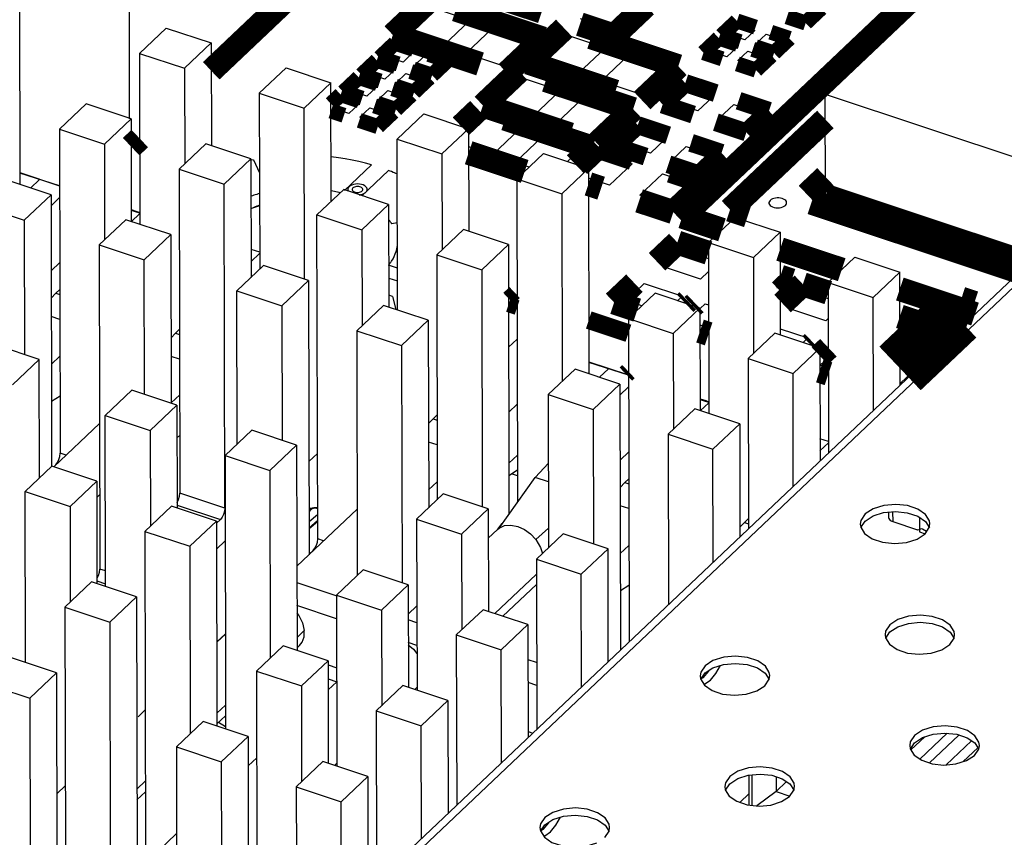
# Model space of a CAD drawing. Extents: x 0 to 1189, y 0 to 841.
# Tile 70 of 256: x 538 to 548, y 317 to 325. Entities that reach past the tile are written whole.
import ezdxf

# ---------------------------------------------------------------- set-up
doc = ezdxf.new("R2010")
doc.units = 0
doc.header["$LTSCALE"] = 65.395
doc.linetypes.add('DASHED', pattern=[0.2, 0.1, -0.1])
doc.layers.get('0').update_dxf_attribs({"linetype": 'CONTINUOUS'})

msp = doc.modelspace()

# ---------------------------------------------------------------- linework, layer by layer
at = {"color": 7, "linetype": 'DASHED'}
msp.add_line((538.7885, 351.7865), (538.849, 323.8222), dxfattribs=at)
at = {"color": 7, "linetype": 'Continuous'}
for p, q in [((552.5482, 330.4241), (545.843, 324.0693)), ((537.7461, 325.2255), (537.7505, 323.1635)), ((541.6193, 324.6834), (541.8918, 324.9416)), ((541.8918, 324.9416), (542.274, 324.8145)), ((543.9166, 324.9426), (543.6895, 324.7273)), ((543.6895, 324.7273), (543.3838, 324.8291)), ((539.2204, 324.735), (538.9522, 324.4808)), ((539.2204, 324.735), (539.6717, 324.5849)), ((542.274, 324.8145), (542.0015, 324.5562)), ((542.2307, 324.48), (542.5032, 324.7382)), ((542.5032, 324.7382), (542.8854, 324.6111)), ((544.8738, 324.6706), (544.9737, 324.7653)), ((544.9737, 324.7653), (545.1359, 324.7114)), ((542.0015, 324.5562), (541.6193, 324.6834)), ((542.9784, 324.4057), (543.2509, 324.6639)), ((543.2509, 324.6639), (543.633, 324.5368)), ((545.036, 324.6167), (544.8738, 324.6706)), ((545.1359, 324.7114), (545.036, 324.6167)), ((545.1473, 324.5796), (545.2472, 324.6743)), ((545.2472, 324.6743), (545.4093, 324.6204)), ((539.4035, 324.3307), (539.6717, 324.5849)), ((539.6717, 324.5849), (539.6739, 323.5538)), ((541.4374, 324.4473), (541.5373, 324.542)), ((541.5373, 324.542), (541.6995, 324.4881)), ((542.8854, 324.6111), (542.6129, 324.3528)), ((543.633, 324.5368), (543.3605, 324.2785)), ((544.6921, 324.4984), (544.7921, 324.5931)), ((544.7921, 324.5931), (544.9542, 324.5392)), ((544.9542, 324.5392), (544.8543, 324.4445)), ((545.3094, 324.5257), (545.1473, 324.5796)), ((545.4093, 324.6204), (545.3094, 324.5257)), ((538.9522, 324.4808), (539.4035, 324.3307)), ((538.9522, 324.4808), (538.9559, 322.7625)), ((541.5996, 324.3934), (541.4374, 324.4473)), ((541.6995, 324.4881), (541.5996, 324.3934)), ((541.7108, 324.3563), (541.8108, 324.451)), ((541.8108, 324.451), (541.9729, 324.3971)), ((542.6129, 324.3528), (542.2307, 324.48)), ((543.5898, 324.2023), (543.8623, 324.4605)), ((543.8623, 324.4605), (544.2444, 324.3334)), ((544.8543, 324.4445), (544.6921, 324.4984)), ((544.9656, 324.4075), (545.0655, 324.5022)), ((545.0655, 324.5022), (545.2277, 324.4482)), ((545.2277, 324.4482), (545.1278, 324.3535)), ((539.4035, 324.3307), (539.4056, 323.3695)), ((540.4239, 324.3346), (540.1557, 324.0804)), ((540.4239, 324.3346), (540.8752, 324.1844)), ((541.2557, 324.2751), (541.3557, 324.3698)), ((541.3557, 324.3698), (541.5178, 324.3159)), ((541.873, 324.3024), (541.7108, 324.3563)), ((541.9729, 324.3971), (541.873, 324.3024)), ((543.3605, 324.2785), (542.9784, 324.4057)), ((544.2444, 324.3334), (543.9719, 324.0751)), ((545.1278, 324.3535), (544.9656, 324.4075)), ((541.4179, 324.2212), (541.2557, 324.2751)), ((541.5178, 324.3159), (541.4179, 324.2212)), ((541.5292, 324.1842), (541.6291, 324.2789)), ((541.6291, 324.2789), (541.7913, 324.2249)), ((542.5242, 323.9752), (542.7967, 324.2335)), ((542.7967, 324.2335), (543.1788, 324.1064)), ((540.8752, 324.1844), (540.607, 323.9303)), ((540.8778, 322.9926), (540.8752, 324.1844)), ((541.0741, 324.103), (541.174, 324.1977)), ((541.174, 324.1977), (541.3362, 324.1437)), ((541.3362, 324.1437), (541.2362, 324.049)), ((541.6913, 324.1302), (541.5292, 324.1842)), ((541.7913, 324.2249), (541.6913, 324.1302)), ((543.9719, 324.0751), (543.5898, 324.2023)), ((540.1557, 324.0804), (540.607, 323.9303)), ((540.1557, 324.0804), (540.1595, 322.3118)), ((541.2362, 324.049), (541.0741, 324.103)), ((541.3475, 324.012), (541.4474, 324.1067)), ((541.4474, 324.1067), (541.6096, 324.0527)), ((541.6096, 324.0527), (541.5097, 323.958)), ((543.1788, 324.1064), (542.9063, 323.8481)), ((543.1356, 323.7718), (543.4081, 324.0301)), ((543.4081, 324.0301), (543.7902, 323.903)), ((544.3187, 323.983), (544.464, 324.1207)), ((544.464, 324.1207), (544.7085, 324.0394)), ((544.7085, 324.0394), (544.5632, 323.9016)), ((545.843, 324.0693), (548.6806, 323.1252)), ((545.8452, 323.0482), (545.843, 324.0693)), ((538.4158, 323.9724), (538.1476, 323.7182)), ((538.8671, 323.8223), (538.4158, 323.9724)), ((540.8924, 323.9308), (540.9923, 324.0255)), ((540.9923, 324.0255), (541.1545, 323.9715)), ((541.1545, 323.9715), (541.0546, 323.8768)), ((541.1658, 323.8398), (541.2658, 323.9345)), ((541.2658, 323.9345), (541.4279, 323.8806)), ((541.5097, 323.958), (541.3475, 324.012)), ((542.9063, 323.8481), (542.5242, 323.9752)), ((544.5632, 323.9016), (544.3187, 323.983)), ((544.7772, 323.8305), (544.9225, 323.9682)), ((544.9225, 323.9682), (545.1671, 323.8868)), ((540.6107, 322.2119), (540.607, 323.9303)), ((541.0546, 323.8768), (540.8924, 323.9308)), ((541.328, 323.7859), (541.1658, 323.8398)), ((541.4279, 323.8806), (541.328, 323.7859)), ((541.5397, 323.6199), (541.808, 323.8741)), ((541.808, 323.8741), (542.2593, 323.724)), ((542.2592, 323.7241), (542.388, 323.8461)), ((542.388, 323.8461), (542.7701, 323.719)), ((543.7902, 323.903), (543.5177, 323.6447)), ((545.1671, 323.8868), (545.0218, 323.7491)), ((538.5989, 323.5681), (538.8671, 323.8223)), ((538.8671, 323.8223), (538.8693, 322.7913)), ((543.5177, 323.6447), (543.1356, 323.7718)), ((545.0218, 323.7491), (544.7772, 323.8305)), ((538.1476, 323.7182), (538.5989, 323.5681)), ((538.1476, 323.7182), (538.1546, 320.4623)), ((541.9911, 323.4698), (542.2593, 323.724)), ((542.2593, 323.724), (542.2615, 322.6929)), ((542.7701, 323.719), (542.4976, 323.4607)), ((542.7268, 323.3844), (542.9993, 323.6427)), ((542.9993, 323.6427), (543.3815, 323.5156)), ((543.8416, 323.5602), (543.9869, 323.6979)), ((543.9869, 323.6979), (544.2315, 323.6166)), ((538.5989, 323.5681), (538.601, 322.6069)), ((539.6193, 323.572), (539.3511, 323.3178)), ((540.0706, 323.4219), (539.6193, 323.572)), ((541.5397, 323.6199), (541.9911, 323.4698)), ((541.5435, 321.9016), (541.5397, 323.6199)), ((542.4976, 323.4607), (542.2597, 323.5399)), ((544.0861, 323.4788), (543.8416, 323.5602)), ((544.2315, 323.6166), (544.0861, 323.4788)), ((544.3001, 323.4076), (544.4454, 323.5454)), ((544.4454, 323.5454), (544.69, 323.464)), ((541.9911, 323.4698), (541.9931, 322.5086)), ((543.0115, 323.4737), (542.7433, 323.2195)), ((543.0115, 323.4737), (543.4628, 323.3236)), ((543.3815, 323.5156), (543.2526, 323.3935)), ((543.4506, 323.3364), (543.5952, 323.4735)), ((543.5952, 323.4735), (543.9009, 323.3718)), ((544.69, 323.464), (544.5447, 323.3263)), ((540.0706, 323.4219), (539.8024, 323.1677)), ((540.0975, 323.4126), (540.064, 323.4063)), ((540.0706, 323.4219), (540.0732, 322.23)), ((540.0975, 323.4126), (540.1574, 323.2804)), ((541.2846, 323.3605), (541.0121, 323.1023)), ((542.8678, 323.3375), (542.7268, 323.3844)), ((543.9009, 323.3718), (543.6738, 323.1566)), ((544.5447, 323.3263), (544.3001, 323.4076)), ((537.7503, 323.2838), (538.1488, 323.1512)), ((538.1488, 323.1493), (537.7503, 323.2753)), ((539.3511, 323.3178), (539.8024, 323.1677)), ((539.3511, 323.3178), (539.3581, 320.0619)), ((541.186, 323.0508), (541.4536, 323.3044)), ((543.1946, 323.0694), (543.4628, 323.3236)), ((543.4628, 323.3236), (543.4673, 321.2615)), ((543.9795, 323.0549), (544.2066, 323.2701)), ((544.2066, 323.2701), (544.5123, 323.1684)), ((538.0625, 323.0597), (537.6111, 323.2099)), ((537.8575, 323.1279), (537.9474, 323.2131)), ((539.8094, 319.9117), (539.8024, 323.1677)), ((542.7433, 323.2195), (543.1946, 323.0694)), ((542.7433, 323.2195), (542.7503, 319.9709)), ((543.6738, 323.1566), (543.463, 323.2267)), ((544.5123, 323.1684), (544.2852, 322.9532)), ((537.7943, 322.8055), (538.0625, 323.0597)), ((538.0625, 323.0597), (538.0684, 320.3324)), ((540.7351, 322.8574), (541.0033, 323.1115)), ((541.4547, 322.9614), (541.0033, 323.1115)), ((543.1946, 323.0694), (543.1987, 321.1854)), ((544.2852, 322.9532), (543.9795, 323.0549)), ((537.3429, 322.9557), (537.7943, 322.8055)), ((538.149, 323.0313), (538.0627, 322.9495)), ((541.1864, 322.7072), (541.4547, 322.9614)), ((541.4547, 322.9614), (541.4569, 321.9304)), ((538.8691, 322.9106), (538.9245, 322.8932)), ((538.9564, 322.8741), (538.8691, 322.9017)), ((538.9554, 322.8709), (538.8693, 322.7893)), ((538.9245, 322.8932), (538.9556, 322.8828)), ((540.7351, 322.8574), (541.1864, 322.7072)), ((540.7422, 319.6014), (540.7351, 322.8574)), ((537.7943, 322.8055), (537.7972, 321.4537)), ((538.8147, 322.8094), (538.5465, 322.5553)), ((539.266, 322.6593), (538.8147, 322.8094)), ((541.5416, 322.7772), (541.4859, 322.7692)), ((544.9371, 322.833), (544.6689, 322.5788)), ((544.9371, 322.833), (545.3884, 322.6829)), ((539.266, 322.6593), (538.9978, 322.4051)), ((539.266, 322.6593), (539.2697, 320.9638)), ((541.1864, 322.7072), (541.1885, 321.746)), ((542.2068, 322.7111), (541.9386, 322.4569)), ((542.6582, 322.561), (542.2068, 322.7111)), ((545.1202, 322.4287), (545.3884, 322.6829)), ((545.3884, 322.6829), (545.3907, 321.6519)), ((538.5465, 322.5553), (538.9978, 322.4051)), ((538.5465, 322.5553), (538.5535, 319.2993)), ((542.39, 322.3068), (542.6582, 322.561)), ((542.6582, 322.561), (542.664, 319.85)), ((544.6689, 322.5788), (545.1202, 322.4287)), ((544.6689, 322.5788), (544.6726, 320.8605)), ((540.1592, 322.4816), (540.0726, 322.5091)), ((540.1589, 322.4705), (540.0728, 322.3889)), ((541.9386, 322.4569), (542.39, 322.3068)), ((541.9386, 322.4569), (541.944, 319.9963)), ((544.206, 322.3399), (544.3876, 322.512)), ((544.3876, 322.512), (544.6692, 322.4183)), ((538.1505, 322.3777), (538.0641, 322.2959)), ((539.0007, 321.0533), (538.9978, 322.4051)), ((539.9305, 322.0948), (540.1987, 322.349)), ((540.65, 322.1988), (540.1987, 322.349)), ((541.5426, 322.323), (541.4546, 322.3523)), ((545.1202, 322.4287), (545.1223, 321.4675)), ((546.1406, 322.4326), (545.8724, 322.1784)), ((546.1406, 322.4326), (546.5919, 322.2825)), ((542.39, 322.3068), (542.3951, 319.924)), ((544.5881, 322.2127), (544.206, 322.3399)), ((544.6695, 322.2899), (544.5881, 322.2127)), ((546.5919, 322.2825), (546.3237, 322.0283)), ((546.5944, 321.148), (546.5919, 322.2825)), ((540.3818, 321.9446), (540.65, 322.1988)), ((540.65, 322.1988), (540.656, 319.4435)), ((541.4562, 322.2231), (541.5428, 322.1943)), ((543.8426, 321.9955), (544.0243, 322.1677)), ((544.0243, 322.1677), (544.4064, 322.0406)), ((545.8724, 322.1784), (546.3237, 322.0283)), ((545.8724, 322.1784), (545.8761, 320.4673)), ((538.0647, 322.0216), (538.1106, 322.0702)), ((538.151, 322.1086), (538.1106, 322.0702)), ((538.1106, 322.0702), (538.1512, 322.0567)), ((539.9305, 322.0948), (540.3818, 321.9446)), ((539.9338, 320.5569), (539.9305, 322.0948)), ((544.1325, 322.0705), (543.8643, 321.8163)), ((544.5838, 321.9203), (544.1325, 322.0705)), ((545.467, 321.9203), (545.6486, 322.0925)), ((545.6486, 322.0925), (545.8728, 322.0179)), ((541.4936, 322.0384), (541.4566, 322.0502)), ((541.4936, 322.0384), (541.5271, 321.907)), ((542.6832, 321.9829), (542.7458, 322.0422)), ((542.746, 321.962), (542.6832, 321.9829)), ((543.9986, 321.9436), (543.8426, 321.9955)), ((544.4064, 322.0406), (544.3586, 321.9952)), ((544.5864, 321.9176), (544.6357, 321.9643)), ((544.6357, 321.9643), (544.6702, 321.9528)), ((546.3262, 320.8938), (546.3237, 322.0283)), ((540.3818, 321.9446), (540.3847, 320.5928)), ((541.4022, 321.9486), (541.134, 321.6944)), ((541.8535, 321.7984), (541.4022, 321.9486)), ((544.3156, 321.6661), (544.5838, 321.9203)), ((544.5838, 321.9203), (544.586, 320.8893)), ((545.8491, 321.7932), (545.467, 321.9203)), ((538.1517, 321.808), (538.0651, 321.8368)), ((541.5853, 321.5442), (541.8535, 321.7984)), ((541.8535, 321.7984), (541.8576, 319.9145)), ((543.8643, 321.8163), (544.3156, 321.6661)), ((543.8643, 321.8163), (543.8713, 318.5672)), ((545.8732, 321.8161), (545.8491, 321.7932)), ((546.593, 321.7783), (546.7186, 321.7365)), ((539.2682, 321.6212), (539.3141, 321.6698)), ((539.3546, 321.7082), (539.3141, 321.6698)), ((539.3141, 321.6698), (539.3547, 321.6563)), ((541.134, 321.6944), (541.5853, 321.5442)), ((541.134, 321.6944), (541.1393, 319.2337)), ((544.3156, 321.6661), (544.3177, 320.7049)), ((544.6708, 321.72), (544.5842, 321.7488)), ((545.336, 321.67), (545.0678, 321.4159)), ((545.7873, 321.5199), (545.336, 321.67)), ((545.3905, 321.7131), (545.6674, 321.621)), ((546.7186, 321.7365), (546.5934, 321.6179)), ((542.7465, 321.6096), (542.6604, 321.528)), ((545.6674, 321.621), (545.6196, 321.5757)), ((546.5944, 321.1636), (547.0741, 321.6182)), ((537.9428, 321.4053), (537.4915, 321.5554)), ((541.5853, 321.5442), (541.5905, 319.1614)), ((545.7873, 321.5199), (545.5191, 321.2657)), ((545.7873, 321.5199), (545.7898, 320.3855)), ((537.9428, 321.4053), (537.6746, 321.1511)), ((537.9454, 320.2134), (537.9428, 321.4053)), ((538.1525, 321.4386), (538.0662, 321.3578)), ((539.3552, 321.4076), (539.2686, 321.4364)), ((543.467, 321.3818), (543.8655, 321.2492)), ((543.8655, 321.2474), (543.467, 321.3734)), ((545.0678, 321.4159), (545.5191, 321.2657)), ((545.0678, 321.4159), (545.0715, 319.7047)), ((545.7914, 321.3471), (545.874, 321.4254)), ((543.3279, 321.3079), (543.0596, 321.0537)), ((543.7792, 321.1577), (543.3279, 321.3079)), ((543.5742, 321.2259), (543.6641, 321.3111)), ((545.5216, 320.1313), (545.5191, 321.2657)), ((545.8743, 321.3196), (545.7914, 321.3471)), ((538.6073, 320.8408), (538.8756, 321.095)), ((539.3269, 320.9448), (538.8756, 321.095)), ((543.511, 320.9035), (543.7792, 321.1577)), ((543.7792, 321.1577), (543.785, 318.4854)), ((543.8658, 321.1294), (543.7794, 321.0475)), ((538.067, 320.9868), (538.1534, 321.0399)), ((539.356, 321.0481), (539.2696, 320.9703)), ((543.0596, 321.0537), (543.511, 320.9035)), ((543.0596, 321.0537), (543.063, 319.5158)), ((544.5858, 321.0086), (544.6412, 320.9912)), ((544.6724, 320.9724), (544.5858, 320.9997)), ((544.6721, 320.9689), (544.586, 320.8874)), ((544.6412, 320.9912), (544.6724, 320.9808)), ((539.0587, 320.6906), (539.3269, 320.9448)), ((539.3269, 320.9448), (539.3291, 319.9138)), ((542.7482, 320.9563), (542.6618, 320.8744)), ((543.511, 320.9035), (543.5139, 319.5518)), ((544.5314, 320.9075), (544.2632, 320.6533)), ((544.9827, 320.7573), (544.5314, 320.9075)), ((538.6073, 320.8408), (539.0587, 320.6906)), ((538.6111, 319.1224), (538.6073, 320.8408)), ((541.8558, 320.7603), (541.9017, 320.8089)), ((541.9421, 320.8473), (541.9017, 320.8089)), ((541.9017, 320.8089), (541.9422, 320.7954)), ((538.5503, 320.7613), (538.0909, 320.3257)), ((539.0587, 320.6906), (539.0607, 319.7294)), ((540.0791, 320.6945), (539.8109, 320.4403)), ((540.5304, 320.5444), (540.0791, 320.6945)), ((544.9827, 320.7573), (544.7145, 320.5031)), ((544.9827, 320.7573), (544.9851, 319.6229)), ((539.3569, 320.6394), (539.3276, 320.6214)), ((541.9428, 320.5467), (541.8562, 320.5755)), ((544.2632, 320.6533), (544.7145, 320.5031)), ((544.2632, 320.6533), (544.2669, 318.9421)), ((545.8759, 320.5797), (545.7893, 320.6071)), ((545.8756, 320.5685), (545.7895, 320.487)), ((540.2622, 320.2902), (540.5304, 320.5444)), ((540.5304, 320.5444), (540.5349, 318.4823)), ((543.8672, 320.4758), (543.7808, 320.3939)), ((544.7169, 319.3687), (544.7145, 320.5031)), ((538.2141, 320.4425), (538.1546, 320.4623)), ((539.8109, 320.4403), (540.2622, 320.2902)), ((539.8109, 320.4403), (539.8168, 317.691)), ((540.7403, 320.4605), (540.654, 320.3786)), ((542.6629, 320.3622), (542.7493, 320.4441)), ((537.8027, 320.0782), (538.0709, 320.3324)), ((538.5222, 320.1822), (538.0709, 320.3324)), ((540.2622, 320.2902), (540.2663, 318.4063)), ((542.6632, 320.2383), (542.7496, 320.2951)), ((542.9268, 320.2193), (543.0611, 320.3618)), ((538.254, 319.928), (538.5222, 320.1822)), ((538.5222, 320.1822), (538.5245, 319.1512)), ((541.9436, 320.1772), (541.8572, 320.0965)), ((542.5652, 319.7105), (542.9268, 320.2193)), ((542.7497, 320.2349), (542.6889, 320.2552)), ((543.0616, 320.1744), (542.9268, 320.2193)), ((543.8678, 320.2066), (543.8273, 320.1683)), ((537.8027, 320.0782), (538.254, 319.928)), ((537.8064, 318.3598), (537.8027, 320.0782)), ((543.7814, 320.1196), (543.8273, 320.1683)), ((543.8273, 320.1683), (543.8679, 320.1548)), ((538.5519, 320.0471), (538.5226, 320.0194)), ((539.8094, 319.9117), (539.3581, 320.0619)), ((542.0047, 320.0539), (541.7365, 319.7997)), ((542.456, 319.9037), (542.0047, 320.0539)), ((538.254, 319.928), (538.2561, 318.9668)), ((539.2744, 319.932), (539.0062, 319.6778)), ((539.7258, 319.7818), (539.2744, 319.932)), ((539.329, 319.942), (539.7649, 319.797)), ((541.1379, 319.9003), (540.533, 319.3269)), ((540.6699, 319.9067), (540.655, 319.8963)), ((540.655, 319.8943), (540.6696, 319.8938)), ((540.6696, 319.8938), (540.6552, 319.8779)), ((540.7051, 319.9155), (540.6699, 319.9067)), ((540.7415, 319.9135), (540.7051, 319.9155)), ((542.1878, 319.6495), (542.456, 319.9037)), ((542.456, 319.9037), (542.4582, 318.8727)), ((543.8684, 319.906), (543.7818, 319.9348)), ((539.4576, 319.5276), (539.7258, 319.7818)), ((539.7258, 319.76), (539.7649, 319.797)), ((539.7258, 319.7818), (539.7302, 317.7198)), ((540.6553, 319.7781), (540.7416, 319.849)), ((540.6554, 319.7145), (540.7418, 319.7854)), ((541.7365, 319.7997), (542.1878, 319.6495)), ((541.7365, 319.7997), (541.7402, 318.0813)), ((545.0713, 319.8062), (545.0308, 319.7679)), ((546.4771, 319.8703), (546.4773, 319.8178)), ((546.5198, 319.8743), (546.5201, 319.7757)), ((546.5201, 319.7757), (546.7688, 319.6929)), ((546.7922, 319.6986), (546.7916, 319.8168)), ((539.0062, 319.6778), (539.4576, 319.5276)), ((539.0062, 319.6778), (539.0133, 316.4218)), ((540.7418, 319.7738), (540.6554, 319.7029)), ((542.4567, 319.6096), (542.5493, 319.6974)), ((542.5938, 319.7553), (542.5482, 319.6983)), ((542.5495, 319.6976), (542.5652, 319.7105)), ((542.5652, 319.7105), (542.6193, 319.7355)), ((543.0626, 319.7106), (542.9345, 319.5953)), ((544.9849, 319.7192), (545.0308, 319.7679)), ((545.0308, 319.7679), (545.0714, 319.7543)), ((546.777, 319.6913), (546.7688, 319.6929)), ((546.7905, 319.6929), (546.7906, 319.672)), ((546.7908, 319.6948), (546.7922, 319.6986)), ((546.7985, 319.7018), (546.7928, 319.6964)), ((546.7983, 319.702), (546.7948, 319.6987)), ((546.7948, 319.6987), (546.7968, 319.7009)), ((546.8103, 319.7059), (546.8202, 319.7038)), ((546.8202, 319.7038), (546.8612, 319.6814)), ((539.8127, 319.5813), (539.7264, 319.4995)), ((540.8017, 319.5816), (540.7422, 319.6014)), ((542.1878, 319.6495), (542.1899, 318.6883)), ((543.2082, 319.6535), (542.94, 319.3993)), ((543.6595, 319.5033), (543.2082, 319.6535)), ((546.7906, 319.672), (546.8458, 319.6537)), ((539.4576, 319.5276), (539.4616, 317.6437)), ((540.6976, 319.4867), (540.656, 319.4472)), ((543.6595, 319.5033), (543.3913, 319.2491)), ((543.662, 318.3689), (543.6595, 319.5033)), ((543.8692, 319.5366), (543.7829, 319.4559)), ((542.94, 319.3993), (543.3913, 319.2491)), ((542.94, 319.3993), (542.9437, 317.6881)), ((538.6107, 319.2803), (538.5535, 319.2993)), ((541.2001, 319.2913), (540.9319, 319.0371)), ((541.6514, 319.1411), (541.2001, 319.2913)), ((542.5218, 318.8515), (542.9381, 319.2461)), ((543.3938, 318.1147), (543.3913, 319.2491)), ((538.4698, 319.1694), (538.2016, 318.9152)), ((538.9211, 319.0192), (538.4698, 319.1694)), ((538.5244, 319.1795), (538.611, 319.1506)), ((540.9293, 319.0294), (540.5357, 319.1604)), ((541.3832, 318.8869), (541.6514, 319.1411)), ((541.6514, 319.1411), (541.6536, 318.1101)), ((542.6037, 318.8243), (542.9406, 319.1436)), ((543.7837, 319.0848), (543.8701, 319.1379)), ((538.6529, 318.765), (538.9211, 319.0192)), ((538.9211, 319.0192), (538.9271, 316.2644)), ((540.9319, 319.0371), (541.3832, 318.8869)), ((540.9319, 319.0371), (540.9356, 317.3187)), ((538.2016, 318.9152), (538.6529, 318.765)), ((538.2016, 318.9152), (538.2069, 316.4546)), ((540.9324, 318.7994), (540.5339, 318.932)), ((541.3832, 318.8869), (541.3853, 317.9258)), ((541.652, 318.847), (541.7384, 318.9288)), ((542.4036, 318.8909), (542.1354, 318.6367)), ((542.8549, 318.7407), (542.4036, 318.8909)), ((541.7387, 318.7601), (541.6522, 318.7889)), ((538.6529, 318.765), (538.6581, 316.3822)), ((542.8549, 318.7407), (542.5867, 318.4865)), ((542.8549, 318.7407), (542.8574, 317.6063)), ((539.8147, 318.6499), (539.7276, 318.5674)), ((539.8147, 318.6459), (539.7296, 318.5652)), ((540.5346, 318.613), (540.6073, 318.6819)), ((542.1354, 318.6367), (542.5867, 318.4865)), ((542.1354, 318.6367), (542.1391, 316.9255)), ((540.3955, 318.5287), (540.1272, 318.2745)), ((540.8468, 318.3786), (540.3955, 318.5287)), ((540.5348, 318.5074), (540.5588, 318.5302)), ((541.7392, 318.531), (541.6527, 318.5598)), ((538.1165, 318.2566), (537.6652, 318.4068)), ((542.5892, 317.3521), (542.5867, 318.4865)), ((540.5786, 318.1244), (540.8468, 318.3786)), ((540.8468, 318.3786), (540.849, 317.3475)), ((540.8469, 318.3362), (540.9334, 318.3074)), ((542.9423, 318.3597), (542.8557, 318.3885)), ((537.8483, 318.0025), (538.1165, 318.2566)), ((538.1165, 318.2566), (538.1206, 316.3727)), ((540.1272, 318.2745), (540.5786, 318.1244)), ((540.1272, 318.2745), (540.1343, 315.0255)), ((540.8472, 318.1949), (540.9336, 318.1661)), ((537.397, 318.1526), (537.8483, 318.0025)), ((540.5786, 318.1244), (540.5806, 317.1632)), ((540.8474, 318.0844), (540.9338, 318.1662)), ((541.599, 318.1283), (541.3308, 317.8741)), ((542.0503, 317.9781), (541.599, 318.1283)), ((541.7172, 318.089), (541.7401, 318.1107)), ((542.9428, 318.1306), (542.8562, 318.1594)), ((537.8483, 318.0025), (537.8543, 315.2477)), ((539.7299, 317.8504), (539.8163, 317.9322)), ((542.0503, 317.9781), (541.7821, 317.724)), ((542.0503, 317.9781), (542.0527, 316.8437)), ((539.0101, 317.8832), (538.9391, 317.8158)), ((539.7302, 317.7434), (539.8165, 317.8254)), ((541.3308, 317.8741), (541.7821, 317.724)), ((541.3308, 317.8741), (541.3345, 316.163)), ((539.5908, 317.7661), (539.3226, 317.5119)), ((540.0421, 317.616), (539.5908, 317.7661)), ((539.8168, 317.7151), (539.7466, 317.759)), ((541.7845, 316.5895), (541.7821, 317.724)), ((539.7739, 317.3618), (540.0421, 317.616)), ((540.0421, 317.616), (540.0479, 314.9437)), ((542.8572, 317.6673), (542.905, 317.6515)), ((546.8419, 317.6133), (546.7035, 317.4821)), ((546.7936, 317.3903), (547.0664, 317.6489)), ((547.1863, 317.6315), (546.8906, 317.3512)), ((539.3226, 317.5119), (539.7739, 317.3618)), ((539.3226, 317.5119), (539.326, 315.9741)), ((547.0571, 317.3318), (547.3129, 317.5743)), ((547.3765, 317.5036), (547.2291, 317.3639)), ((540.0428, 317.3218), (540.1291, 317.4037)), ((539.7739, 317.3618), (539.7769, 316.01)), ((540.7943, 317.3657), (540.5261, 317.1115)), ((541.2457, 317.2156), (540.7943, 317.3657)), ((540.9126, 317.3264), (540.9355, 317.3481)), ((541.2457, 317.2156), (540.9775, 316.9614)), ((541.2457, 317.2156), (541.2481, 316.0811)), ((545.0777, 316.9284), (545.077, 317.2285)), ((545.1078, 316.9251), (545.1071, 317.2314)), ((545.3477, 317.213), (545.348, 317.065)), ((538.2055, 317.1205), (538.125, 317.0442)), ((538.9253, 317.0878), (539.0117, 317.1697)), ((540.5261, 317.1115), (540.9775, 316.9614)), ((540.5261, 317.1115), (540.5298, 315.4004)), ((545.348, 317.0647), (545.4532, 317.1634)), ((538.9256, 316.9794), (539.0119, 317.0614)), ((545.348, 317.065), (545.1543, 316.9201)), ((545.348, 317.0649), (545.4861, 317.0188)), ((540.9799, 315.8269), (540.9775, 316.9614)), ((538.7196, 316.0678), (539.3245, 316.6411))]:
    msp.add_line(p, q, dxfattribs=at)
at = {"color": 6, "linetype": 'Continuous'}
for p, q in [((548.969, 323.3986), (538.1766, 313.1701)), ((549.0891, 323.4162), (538.2517, 313.1452)), ((546.4294, 319.8658), (546.5479, 319.877)), ((546.2005, 319.7883), (546.1946, 319.7517)), ((546.2436, 319.8526), (546.2005, 319.7883)), ((546.2012, 319.7167), (546.2437, 319.7803)), ((546.2437, 319.7803), (546.3235, 319.8324)), ((546.3235, 319.8324), (546.4294, 319.8658)), ((546.7718, 319.8302), (546.849, 319.7777)), ((546.849, 319.7777), (546.8897, 319.7137)), ((546.1946, 319.7517), (546.1991, 319.72)), ((546.1991, 319.72), (546.2386, 319.6563)), ((546.8453, 319.6524), (546.8884, 319.7167)), ((546.8884, 319.7167), (546.8943, 319.7534)), ((546.7651, 319.6001), (546.8453, 319.6524)), ((546.492, 318.7397), (546.4489, 318.6754)), ((546.4922, 318.6673), (546.5719, 318.7194)), ((546.4489, 318.6754), (546.4431, 318.6387)), ((546.4431, 318.6387), (546.4476, 318.6071)), ((546.4476, 318.6071), (546.4871, 318.5434)), ((546.4497, 318.6037), (546.4922, 318.6673)), ((547.0938, 318.5395), (547.1369, 318.6038)), ((547.0975, 318.6648), (547.1381, 318.6007)), ((547.1369, 318.6038), (547.1428, 318.6404)), ((547.0136, 318.4871), (547.0938, 318.5395)), ((544.6343, 318.3275), (544.5912, 318.2632)), ((544.6345, 318.2551), (544.7142, 318.3072)), ((544.5912, 318.2632), (544.5854, 318.2265)), ((544.5854, 318.2265), (544.5899, 318.1949)), ((544.5899, 318.1949), (544.6294, 318.1312)), ((544.614, 318.2077), (544.5916, 318.1921)), ((544.592, 318.1915), (544.6345, 318.2551)), ((544.6694, 318.2744), (544.614, 318.2077)), ((544.6726, 318.28), (544.6694, 318.2744)), ((545.2398, 318.2526), (545.2804, 318.1885)), ((545.2792, 318.1916), (545.2851, 318.2282)), ((544.6221, 318.1429), (544.6338, 318.1444)), ((544.6338, 318.1444), (544.6893, 318.1826)), ((545.1559, 318.0749), (545.2361, 318.1273)), ((545.2361, 318.1273), (545.2792, 318.1916)), ((546.7405, 317.6267), (546.6974, 317.5624)), ((546.7406, 317.5544), (546.8204, 317.6065)), ((546.6974, 317.5624), (546.6915, 317.5258)), ((546.6915, 317.5258), (546.696, 317.4942)), ((546.6981, 317.4908), (546.7406, 317.5544)), ((547.3459, 317.5518), (547.3765, 317.5036)), ((547.3854, 317.4908), (547.3912, 317.5275)), ((547.3914, 317.5177), (547.3914, 317.5274)), ((546.696, 317.4942), (546.7355, 317.4305)), ((547.262, 317.3742), (547.3422, 317.4265)), ((547.3422, 317.4265), (547.3854, 317.4908)), ((544.8828, 317.2145), (544.8397, 317.1502)), ((544.8397, 317.1502), (544.8338, 317.1136)), ((544.8338, 317.1136), (544.8383, 317.0819)), ((544.8404, 317.0786), (544.8829, 317.1422)), ((544.8829, 317.1422), (544.9627, 317.1943)), ((545.4882, 317.1396), (545.5289, 317.0756)), ((545.5277, 317.0786), (545.5335, 317.1153)), ((544.8383, 317.0819), (544.8778, 317.0182)), ((544.9852, 316.955), (545.0774, 317.0425)), ((545.4043, 316.962), (545.4845, 317.0143)), ((545.4845, 317.0143), (545.5277, 317.0786)), ((542.982, 316.738), (542.9761, 316.7014)), ((543.0251, 316.8023), (542.982, 316.738)), ((542.9827, 316.6664), (543.0252, 316.73)), ((543.0602, 316.7493), (543.0048, 316.6825)), ((543.0252, 316.73), (543.105, 316.7821)), ((543.0633, 316.7548), (543.0602, 316.7493)), ((543.6305, 316.7274), (543.6712, 316.6634)), ((542.9761, 316.7014), (542.9806, 316.6697)), ((542.9806, 316.6697), (543.0201, 316.606)), ((543.0048, 316.6825), (542.9823, 316.667)), ((543.0129, 316.6178), (543.0246, 316.6192)), ((543.0246, 316.6192), (543.08, 316.6575)), ((543.6268, 316.6021), (543.67, 316.6664)), ((543.67, 316.6664), (543.6758, 316.7031))]:
    msp.add_line(p, q, dxfattribs=at)
at = {"color": 7, "linetype": 'Continuous'}
for points, const_width in [([(549.6276, 333.741), (539.6723, 324.3059)], 0.2416), ([(552.1842, 330.2117), (544.4062, 322.8401)], 0.2416), ([(541.4975, 324.6657), (541.8608, 325.0101)], 0.2416), ([(542.6506, 325.0148), (542.9945, 324.9004)], 0.2416), ([(542.1305, 324.9204), (543.0072, 324.6287)], 0.2416), ([(544.0384, 324.9602), (543.7205, 324.6589)], 0.2416), ([(545.4587, 324.8482), (545.6459, 324.7859)], 0.151), ([(545.6459, 324.7859), (545.8004, 324.9322)], 0.151), ([(542.8565, 324.3881), (543.2199, 324.7324)], 0.2416), ([(543.7205, 324.6589), (543.3766, 324.7733)], 0.2416), ([(544.9551, 324.8064), (544.8007, 324.66)], 0.151), ([(545.1424, 324.7441), (544.9551, 324.8064)], 0.151), ([(542.3742, 324.3741), (541.4975, 324.6657)], 0.2416), ([(543.0072, 324.6287), (542.6439, 324.2843)], 0.2416), ([(543.4895, 324.6427), (544.3662, 324.351)], 0.2416), ([(544.8007, 324.66), (544.9879, 324.5977)], 0.151), ([(545.4824, 324.6309), (545.2952, 324.6932)], 0.151), ([(541.5187, 324.5831), (541.3643, 324.4367)], 0.151), ([(541.7059, 324.5208), (541.5187, 324.5831)], 0.151), ([(544.7735, 324.6342), (544.619, 324.4879)], 0.151), ([(544.9607, 324.5719), (544.7735, 324.6342)], 0.151), ([(545.328, 324.4846), (545.4824, 324.6309)], 0.151), ([(542.046, 324.4076), (541.8588, 324.4699)], 0.151), ([(544.619, 324.4879), (544.8063, 324.4256)], 0.151), ([(545.3008, 324.4588), (545.1135, 324.5211)], 0.151), ([(545.1408, 324.5469), (545.328, 324.4846)], 0.151), ([(545.1464, 324.3124), (545.3008, 324.4588)], 0.151), ([(541.337, 324.4109), (541.1826, 324.2646)], 0.151), ([(541.5243, 324.3486), (541.337, 324.4109)], 0.151), ([(541.3643, 324.4367), (541.5515, 324.3744)], 0.151), ([(541.8916, 324.2613), (542.046, 324.4076)], 0.151), ([(543.7333, 324.0964), (542.8565, 324.3881)], 0.2416), ([(544.3662, 324.351), (544.0029, 324.0067)], 0.2416), ([(544.9591, 324.3747), (545.1464, 324.3124)], 0.151), ([(541.1826, 324.2646), (541.3699, 324.2023)], 0.151), ([(541.8644, 324.2355), (541.6771, 324.2978)], 0.151), ([(541.7044, 324.3236), (541.8916, 324.2613)], 0.151), ([(542.4024, 323.9576), (542.7657, 324.302)], 0.2416), ([(543.0353, 324.2123), (543.912, 323.9206)], 0.2416), ([(541.1554, 324.2387), (541.001, 324.0924)], 0.151), ([(541.3426, 324.1765), (541.1554, 324.2387)], 0.151), ([(541.71, 324.0891), (541.8644, 324.2355)], 0.151), ([(544.209, 323.9672), (544.4361, 324.1824)], 0.1812), ([(544.4361, 324.1824), (544.7418, 324.0807)], 0.1812), ([(540.9737, 324.0666), (540.8757, 323.9737)], 0.151), ([(541.161, 324.0043), (540.9737, 324.0666)], 0.151), ([(541.001, 324.0924), (541.1882, 324.0301)], 0.151), ([(541.6827, 324.0633), (541.4955, 324.1256)], 0.151), ([(541.5227, 324.1514), (541.71, 324.0891)], 0.151), ([(541.5283, 323.917), (541.6827, 324.0633)], 0.151), ([(541.341, 323.9793), (541.5283, 323.917)], 0.151), ([(542.1827, 323.7494), (542.357, 323.9146)], 0.2416), ([(543.2791, 323.6659), (542.4024, 323.9576)], 0.2416), ([(543.912, 323.9206), (543.5487, 323.5762)], 0.2416), ([(544.5147, 323.8654), (544.209, 323.9672)], 0.1812), ([(545.2767, 323.9027), (544.9711, 324.0044)], 0.1812), ([(540.8758, 323.9014), (541.0065, 323.8579)], 0.151), ([(541.501, 323.8911), (541.3138, 323.9534)], 0.151), ([(541.3466, 323.7448), (541.501, 323.8911)], 0.151), ([(542.6266, 323.8249), (543.5033, 323.5332)], 0.2416), ([(545.8436, 323.8171), (544.8859, 322.9095)], 0.2416), ([(545.0497, 323.6875), (545.2767, 323.9027)], 0.1812), ([(541.1594, 323.8071), (541.3466, 323.7448)], 0.151), ([(543.7319, 323.5444), (543.959, 323.7596)], 0.1812), ([(543.959, 323.7596), (544.2647, 323.6579)], 0.1812), ([(544.744, 323.7892), (545.0497, 323.6875)], 0.1812), ([(538.954, 323.6252), (538.8677, 323.5433)], 0.2416), ([(543.5033, 323.5332), (543.3291, 323.368)], 0.2416), ([(543.3673, 323.3553), (543.5642, 323.542)], 0.2416), ([(543.5642, 323.542), (543.9081, 323.4276)], 0.2416), ([(544.0376, 323.4426), (543.7319, 323.5444)], 0.1812), ([(544.7997, 323.4799), (544.494, 323.5816)], 0.1812), ([(542.8224, 323.2945), (542.2598, 323.4817)], 0.2416), ([(544.5726, 323.2647), (544.7997, 323.4799)], 0.1812), ([(544.2669, 323.3664), (544.5726, 323.2647)], 0.1812), ([(544.6341, 323.186), (544.2902, 323.3004)], 0.2416), ([(545.8448, 323.2404), (545.6586, 323.0638)], 0.2416), ([(543.5902, 323.1263), (543.4631, 323.1685)], 0.2416), ([(544.3162, 322.8847), (544.6341, 323.186)], 0.2416), ([(547.8837, 322.37), (545.8453, 323.0482)], 0.2416), ([(543.9723, 322.9991), (544.3162, 322.8847)], 0.2416), ([(545.7036, 322.9809), (547.7943, 322.2853)], 0.2416), ([(544.4062, 322.8401), (544.8047, 322.7076)], 0.2416), ([(544.8859, 322.9095), (545.0644, 322.8501)], 0.2416), ([(544.3566, 322.5805), (544.1523, 322.3868)], 0.2416), ([(544.6691, 322.4765), (544.3566, 322.5805)], 0.2416), ([(545.3888, 322.5132), (546.0082, 322.3071)], 0.2416), ([(545.503, 322.1991), (545.3894, 322.2369)], 0.2416), ([(543.7208, 321.9779), (543.9252, 322.1716)], 0.2416), ([(545.3897, 322.0917), (545.503, 322.1991)], 0.2416), ([(545.6176, 322.161), (545.4132, 321.9673)], 0.2416), ([(545.8726, 322.0761), (545.6176, 322.161)], 0.2416), ([(542.7214, 322.0778), (542.6593, 322.019)], 0.151), ([(546.5923, 322.1128), (547.3473, 321.8616)], 0.2416), ([(543.9532, 321.9006), (543.7208, 321.9779)], 0.2416), ([(544.4601, 321.9936), (544.435, 321.9698)], 0.2416), ([(544.5114, 321.9444), (544.5366, 321.9682)], 0.2416), ([(546.594, 321.315), (547.1529, 321.8446)], 0.604), ([(547.1529, 321.8446), (547.2835, 321.8011)], 0.604), ([(542.6595, 321.9559), (542.7461, 321.9271)], 0.151), ([(546.8404, 321.7541), (546.5929, 321.8365)], 0.2416), ([(546.636, 321.5605), (546.8404, 321.7541)], 0.2416), ([(544.6709, 321.6618), (544.5843, 321.6906)], 0.2416), ([(545.7211, 321.5741), (545.696, 321.5503)], 0.2416), ([(545.7875, 321.4413), (545.874, 321.5232)], 0.2416), ([(545.8744, 321.2614), (545.7878, 321.2902)], 0.2416)]:
    msp.add_lwpolyline(points, dxfattribs=dict(at, const_width=const_width))
for points in [[(541.2846, 323.3605), (541.2211, 323.3777), (541.1563, 323.3933), (541.0902, 323.4072), (541.0179, 323.4202), (540.9498, 323.4305), (540.8769, 323.4396)], [(541.5405, 323.2686), (541.5277, 323.2742), (541.5148, 323.2797), (541.5017, 323.2852), (541.4842, 323.2924), (541.4709, 323.2977), (541.4536, 323.3044)], [(541.0569, 323.1402), (541.0512, 323.1335), (541.0472, 323.1263), (541.0449, 323.1188), (541.0444, 323.1113), (541.0459, 323.1037), (541.0491, 323.0963)], [(541.1808, 323.164), (541.1616, 323.1673), (541.1413, 323.1684), (541.121, 323.167), (541.1016, 323.1634), (541.084, 323.1575), (541.0689, 323.1497), (541.0569, 323.1402)], [(541.1832, 323.1326), (541.1751, 323.137), (541.1653, 323.1404), (541.1547, 323.1426), (541.1432, 323.1434), (541.1318, 323.1428), (541.1209, 323.1409), (541.1109, 323.1377), (541.1024, 323.1333), (541.0957, 323.128)], [(541.2262, 323.0854), (541.2348, 323.0959), (541.2393, 323.1073), (541.2395, 323.119), (541.2352, 323.1304), (541.2268, 323.1411), (541.2145, 323.1505), (541.199, 323.1582), (541.1808, 323.164)], [(540.1579, 323.0719), (540.1457, 323.0686), (540.1306, 323.0642), (540.1156, 323.0598), (540.1008, 323.0552), (540.0861, 323.0504), (540.0714, 323.0455)], [(540.9693, 323.0793), (540.9569, 323.0823), (540.9413, 323.0859), (540.9256, 323.0894), (540.9097, 323.0928), (540.8938, 323.096), (540.8776, 323.099)], [(541.0957, 323.128), (541.0913, 323.1224), (541.0891, 323.1162), (541.0891, 323.1101), (541.0915, 323.1039), (541.096, 323.0983), (541.1025, 323.0933), (541.1107, 323.0891), (541.1203, 323.086), (541.1307, 323.0841), (541.1418, 323.0834), (541.1529, 323.084), (541.1634, 323.0859), (541.1731, 323.089), (541.1813, 323.0931), (541.188, 323.0981)], [(541.1602, 323.0594), (541.1638, 323.0598), (541.1675, 323.0603), (541.1711, 323.0609), (541.1746, 323.0616), (541.1785, 323.0624), (541.1821, 323.0633)], [(541.1821, 323.0633), (541.1909, 323.0658), (541.1992, 323.0688), (541.2069, 323.0723), (541.2142, 323.0763), (541.2206, 323.0806), (541.2262, 323.0854)], [(541.188, 323.0981), (541.1926, 323.1036), (541.1951, 323.1097), (541.1954, 323.1157), (541.1934, 323.1218), (541.1893, 323.1275), (541.1832, 323.1326)], [(540.158, 322.955), (540.1441, 322.95), (540.1305, 322.9448), (540.1147, 322.9386), (540.1015, 322.9331), (540.0863, 322.9264), (540.0716, 322.9197)], [(540.1582, 322.9484), (540.0769, 322.9227), (540.0717, 322.9193)], [(545.2881, 323.0032), (545.2808, 322.9938), (545.2771, 322.9836), (545.2772, 322.9733), (545.2811, 322.9631), (545.2886, 322.9537), (545.2995, 322.9453), (545.3131, 322.9384), (545.3292, 322.9332), (545.3465, 322.93), (545.365, 322.9289), (545.3835, 322.9299), (545.4009, 322.933), (545.4171, 322.9382), (545.4308, 322.945), (545.442, 322.9534)], [(545.442, 322.9534), (545.4494, 322.9623), (545.4536, 322.9719), (545.4543, 322.9818), (545.4516, 322.9915), (545.4456, 323.0008), (545.4363, 323.0092), (545.4245, 323.0164), (545.4102, 323.0222), (545.3941, 323.0262), (545.3772, 323.0284), (545.3596, 323.0287), (545.3421, 323.027), (545.3259, 323.0235), (545.311, 323.0182), (545.2982, 323.0114), (545.2881, 323.0032)], [(541.4713, 322.7903), (541.4687, 322.7938), (541.466, 322.7973), (541.4633, 322.8007), (541.4606, 322.8042), (541.4578, 322.8077), (541.455, 322.8112)], [(541.4859, 322.7692), (541.4847, 322.7709), (541.4824, 322.7745), (541.48, 322.778), (541.4775, 322.7816), (541.475, 322.7851), (541.4713, 322.7903)], [(541.4855, 322.3942), (541.4997, 322.4176), (541.512, 322.4413), (541.5224, 322.4654), (541.5309, 322.4897), (541.5374, 322.5141), (541.5421, 322.5407)], [(541.4546, 322.3523), (541.4588, 322.3574), (541.4643, 322.3644), (541.4696, 322.3714), (541.4748, 322.3785), (541.4797, 322.3855), (541.4855, 322.3942)], [(538.1101, 320.3476), (538.1273, 320.3695), (538.1416, 320.3987), (538.1512, 320.4311), (538.1546, 320.4623)], [(539.329, 319.9668), (539.3308, 319.9691), (539.3451, 319.9983), (539.3547, 320.0307), (539.3581, 320.0619)], [(539.8094, 319.9117), (539.806, 319.8806), (539.7965, 319.8482), (539.7821, 319.819), (539.7649, 319.797)], [(540.708, 319.9096), (540.6856, 319.9043), (540.6696, 319.8938)], [(540.7415, 319.9055), (540.732, 319.9087), (540.708, 319.9096)], [(546.4773, 319.8179), (546.48, 319.8058), (546.4945, 319.7886), (546.5201, 319.7757)], [(542.6193, 319.7355), (542.6836, 319.7414), (542.7535, 319.7275)], [(542.7535, 319.7275), (542.8198, 319.697), (542.8815, 319.6519), (542.9345, 319.5953)], [(546.7908, 319.6948), (546.7845, 319.6919), (546.777, 319.6913)], [(546.7968, 319.7009), (546.8015, 319.7041), (546.8103, 319.7059)], [(540.6976, 319.4867), (540.7149, 319.5086), (540.7292, 319.5378), (540.7388, 319.5702), (540.7422, 319.6014)], [(542.9345, 319.5953), (542.9817, 319.5171), (543, 319.4561)], [(538.5244, 319.2042), (538.5262, 319.2065), (538.5405, 319.2357), (538.5501, 319.2681), (538.5535, 319.2993)], [(540.534, 318.8551), (540.5521, 318.8328), (540.5895, 318.758), (540.6073, 318.6819)], [(540.5588, 318.5303), (540.5847, 318.5629), (540.6055, 318.6196), (540.6073, 318.6819)], [(541.6527, 318.5387), (541.705, 318.4959), (541.7394, 318.4518)]]:
    msp.add_lwpolyline(points, dxfattribs=at)
at = {"color": 40, "linetype": 'Continuous', "const_width": 0.1812}
for points in [[(543.8646, 321.6684), (543.4661, 321.801)], [(543.8389, 321.2581), (543.8654, 321.2832)]]:
    msp.add_lwpolyline(points, dxfattribs=at)
at = {"color": 6, "linetype": 'Continuous'}
for points in [[(546.8943, 319.7534), (546.8898, 319.785), (546.8503, 319.8487), (546.7738, 319.9015), (546.6697, 319.9365), (546.5506, 319.9493), (546.4311, 319.9385), (546.3238, 319.905), (546.2436, 319.8526)], [(546.5479, 319.877), (546.6672, 319.8647), (546.7718, 319.8302)], [(546.2386, 319.6563), (546.3151, 319.6035), (546.4192, 319.5685), (546.5383, 319.5557), (546.6578, 319.5665), (546.7651, 319.6001)], [(547.1428, 318.6404), (547.1383, 318.672), (547.0987, 318.7357), (547.0223, 318.7886), (546.9182, 318.8235), (546.7991, 318.8364), (546.6795, 318.8256), (546.5722, 318.792), (546.492, 318.7397)], [(546.5719, 318.7194), (546.6779, 318.7529), (546.7964, 318.764), (546.9156, 318.7518), (547.0203, 318.7173), (547.0975, 318.6648)], [(546.4871, 318.5434), (546.5636, 318.4906), (546.6677, 318.4556), (546.7868, 318.4428), (546.9063, 318.4535), (547.0136, 318.4871)], [(545.2851, 318.2282), (545.2806, 318.2598), (545.241, 318.3235), (545.1646, 318.3764), (545.0605, 318.4113), (544.9414, 318.4242), (544.8218, 318.4134), (544.7145, 318.3798), (544.6343, 318.3275)], [(544.6893, 318.1826), (544.7447, 318.2494), (544.7908, 318.3314)], [(544.7142, 318.3072), (544.8202, 318.3407), (544.9387, 318.3518), (545.0579, 318.3395), (545.1626, 318.3051), (545.2398, 318.2526)], [(544.6294, 318.1312), (544.7059, 318.0784), (544.81, 318.0434), (544.9291, 318.0306), (545.0486, 318.0413), (545.1559, 318.0749)], [(547.3912, 317.5275), (547.3867, 317.5591), (547.3472, 317.6228), (547.2707, 317.6756), (547.1666, 317.7106), (547.0475, 317.7234), (546.928, 317.7127), (546.8207, 317.6791), (546.7405, 317.6267)], [(546.8204, 317.6065), (546.9264, 317.64), (547.0448, 317.6511), (547.1641, 317.6388)], [(547.1641, 317.6388), (547.2687, 317.6043), (547.3459, 317.5518)], [(546.7355, 317.4305), (546.812, 317.3776), (546.9161, 317.3427), (547.0352, 317.3298), (547.1548, 317.3406), (547.262, 317.3742)], [(545.5335, 317.1153), (545.529, 317.1469), (545.4895, 317.2106), (545.413, 317.2634), (545.3089, 317.2984), (545.1898, 317.3112), (545.0703, 317.3005), (544.963, 317.2669), (544.8828, 317.2145)], [(544.9627, 317.1943), (545.0687, 317.2278), (545.1871, 317.2389), (545.3064, 317.2266), (545.411, 317.1921), (545.4882, 317.1396)], [(544.8778, 317.0182), (544.9543, 316.9654), (545.0584, 316.9305), (545.1775, 316.9176), (545.2971, 316.9284), (545.4043, 316.962)], [(543.6758, 316.7031), (543.6713, 316.7347), (543.6318, 316.7984), (543.5553, 316.8512), (543.4512, 316.8862), (543.3321, 316.899), (543.2126, 316.8882), (543.1053, 316.8546), (543.0251, 316.8023)], [(543.105, 316.7821), (543.211, 316.8155), (543.3294, 316.8267), (543.4487, 316.8144), (543.5533, 316.7799), (543.6305, 316.7274)], [(543.08, 316.6575), (543.1354, 316.7243), (543.1815, 316.8063)], [(543.0201, 316.606), (543.0966, 316.5532), (543.2007, 316.5182), (543.3198, 316.5054), (543.4394, 316.5162), (543.5466, 316.5498)]]:
    msp.add_lwpolyline(points, dxfattribs=at)

doc.saveas('drawing.dxf')
